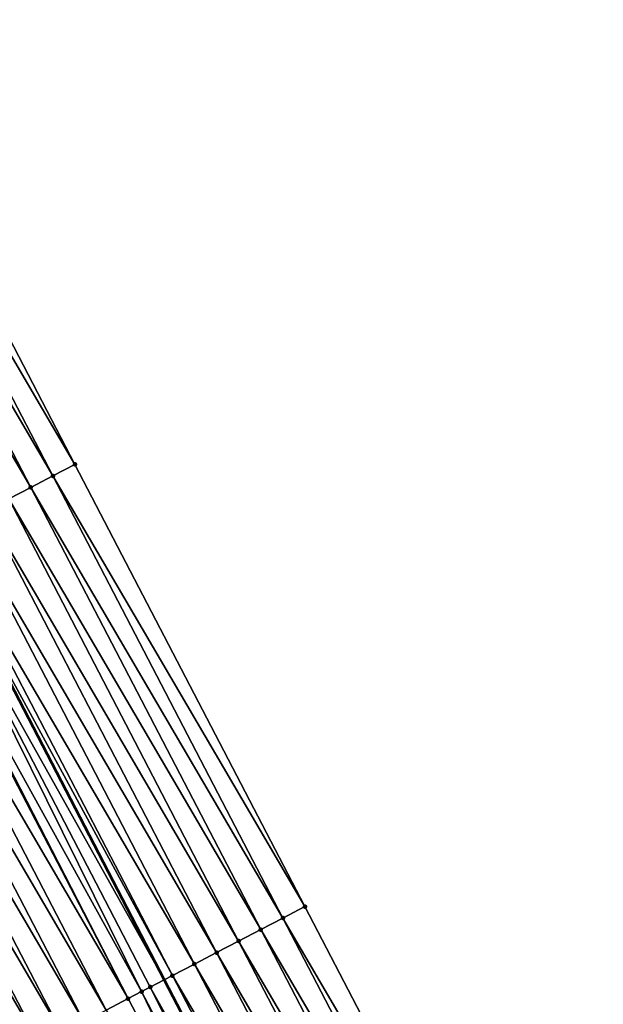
# Model space of a CAD drawing. Header units: feet. Extents: x 2007189 to 2022806, y 818621 to 837694.
# Tile 184 of 256: x 2012102 to 2012125, y 825504 to 825543. Entities that reach past the tile are written whole.
import ezdxf

# ---------------------------------------------------------------- set-up
doc = ezdxf.new("R2010")
doc.units = ezdxf.units.FT
doc.header["$MEASUREMENT"] = 0
for name, color, linetype, lineweight in [('EP_Travel Lane', 172, 'Continuous', 53), ('Road Shots', 141, 'Continuous', 100), ('Road X-Section', 40, 'Continuous', 13)]:
    doc.layers.add(name, color=color, linetype=linetype, lineweight=lineweight)
doc.layers.add('I-77-MM17-21_SB-Surface-Border', color=7, linetype='Continuous')
doc.layers.add('I-77-MM17-21_SB-Surface-TIN', color=7, linetype='Continuous')

msp = doc.modelspace()

# ---------------------------------------------------------------- linework, layer by layer
at = {"layer": 'EP_Travel Lane'}
msp.add_polyline3d([(2012042.986842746, 825628.9073166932, 325.560769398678), (2012052.026263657, 825611.4143814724, 325.6315330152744), (2012061.489919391, 825593.7951984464, 325.6962103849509), (2012070.868116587, 825575.9284977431, 325.7663217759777), (2012080.099297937, 825558.1862715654, 325.8206885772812), (2012089.330474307, 825540.4440549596, 325.8553624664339), (2012098.561653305, 825522.7018333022, 325.9004354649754), (2012107.792832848, 825504.9596105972, 325.9475555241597), (2012117.024001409, 825487.2174089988, 325.9510513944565), (2012126.255163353, 825469.4752201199, 325.9278385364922), (2012135.486323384, 825451.7330349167, 325.8973493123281), (2012144.717475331, 825433.9908652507, 325.8341106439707), (2012153.948637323, 825416.2486762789, 325.81122153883)], dxfattribs=at)
at = {"layer": 'I-77-MM17-21_SB-Surface-Border', "color": 3, "linetype": 'Continuous', "lineweight": -3}
msp.add_polyline3d([(2012047.768865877, 825631.3376010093, 325.3343355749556), (2012055.87138228, 825613.4792854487, 325.4604665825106), (2012065.335043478, 825595.8600921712, 325.5194202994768), (2012074.739121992, 825577.9427009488, 325.5998194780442), (2012084.857540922, 825560.6621304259, 325.6182000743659), (2012094.975956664, 825543.381566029, 325.624132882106), (2012104.207269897, 825525.6394291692, 325.6447355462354), (2012113.438581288, 825507.8972958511, 325.657782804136), (2012122.669889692, 825490.1551682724, 325.6592803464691), (2012131.901194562, 825472.4130474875, 325.6462677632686), (2012141.132493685, 825454.6709377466, 325.6108280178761), (2012150.363793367, 825436.9288269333, 325.5769688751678), (2012158.707998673, 825418.7251280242, 325.5907426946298), (2012167.935548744, 825400.9649492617, 325.5643436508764)], dxfattribs=at)
at = {"layer": 'I-77-MM17-21_SB-Surface-TIN', "color": 128, "linetype": 'Continuous', "lineweight": -3}
for points in [[(2012104.207269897, 825525.6394291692, 325.6447355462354), (2012094.975956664, 825543.381566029, 325.624132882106), (2012094.0888603, 825542.9199817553, 325.6635058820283)], [(2012103.320173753, 825525.177844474, 325.684985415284), (2012094.0888603, 825542.9199817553, 325.6635058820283), (2012093.201763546, 825542.4583982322, 325.7013182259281)], [(2012103.320173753, 825525.177844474, 325.684985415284), (2012104.207269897, 825525.6394291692, 325.6447355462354), (2012094.0888603, 825542.9199817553, 325.6635058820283)], [(2012102.433077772, 825524.7162594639, 325.7258895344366), (2012093.201763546, 825542.4583982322, 325.7013182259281), (2012092.314667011, 825541.9968142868, 325.7400089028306)], [(2012102.433077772, 825524.7162594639, 325.7258895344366), (2012103.320173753, 825525.177844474, 325.684985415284), (2012093.201763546, 825542.4583982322, 325.7013182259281)], [(2012101.545982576, 825524.2546729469, 325.7699268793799), (2012102.433077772, 825524.7162594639, 325.7258895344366), (2012092.314667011, 825541.9968142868, 325.7400089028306)], [(2012113.438581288, 825507.8972958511, 325.657782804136), (2012104.207269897, 825525.6394291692, 325.6447355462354), (2012103.320173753, 825525.177844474, 325.684985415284)], [(2012112.55148681, 825507.4357079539, 325.7046999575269), (2012103.320173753, 825525.177844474, 325.684985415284), (2012102.433077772, 825524.7162594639, 325.7258895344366)], [(2012112.55148681, 825507.4357079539, 325.7046999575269), (2012113.438581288, 825507.8972958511, 325.657782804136), (2012103.320173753, 825525.177844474, 325.684985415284)], [(2012111.664391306, 825506.9741220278, 325.7475182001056), (2012102.433077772, 825524.7162594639, 325.7258895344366), (2012101.545982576, 825524.2546729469, 325.7699268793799)], [(2012111.664391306, 825506.9741220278, 325.7475182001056), (2012112.55148681, 825507.4357079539, 325.7046999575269), (2012102.433077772, 825524.7162594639, 325.7258895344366)], [(2012110.777297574, 825506.5125326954, 325.7974192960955), (2012101.545982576, 825524.2546729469, 325.7699268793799), (2012100.658886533, 825523.7930880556, 325.8105844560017)], [(2012110.777297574, 825506.5125326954, 325.7974192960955), (2012111.664391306, 825506.9741220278, 325.7475182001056), (2012101.545982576, 825524.2546729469, 325.7699268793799)], [(2012109.890202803, 825506.05094536, 325.8431680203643), (2012100.658886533, 825523.7930880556, 325.8105844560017), (2012099.771789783, 825523.3315045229, 325.8484164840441)], [(2012109.890202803, 825506.05094536, 325.8431680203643), (2012110.777297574, 825506.5125326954, 325.7974192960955), (2012100.658886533, 825523.7930880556, 325.8105844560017)], [(2012109.003105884, 825505.5893621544, 325.88032968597), (2012099.771789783, 825523.3315045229, 325.8484164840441), (2012098.884695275, 825522.8699166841, 325.8952022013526)], [(2012109.003105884, 825505.5893621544, 325.88032968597), (2012109.890202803, 825506.05094536, 325.8431680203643), (2012099.771789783, 825523.3315045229, 325.8484164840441)], [(2012108.116014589, 825505.1277681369, 325.9399726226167), (2012098.884695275, 825522.8699166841, 325.8952022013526), (2012098.561653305, 825522.7018333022, 325.9004354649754)], [(2012108.116014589, 825505.1277681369, 325.9399726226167), (2012109.003105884, 825505.5893621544, 325.88032968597), (2012098.884695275, 825522.8699166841, 325.8952022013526)], [(2012106.88212067, 825504.4857518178, 325.9658166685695), (2012097.997592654, 825522.408344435, 325.9095732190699), (2012097.194632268, 825521.9905534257, 325.921230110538)], [(2012097.997592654, 825522.408344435, 325.9095732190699), (2012107.792832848, 825504.9596105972, 325.9475555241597), (2012098.561653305, 825522.7018333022, 325.9004354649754)], [(2012107.228913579, 825504.6661927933, 325.9607869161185), (2012107.792832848, 825504.9596105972, 325.9475555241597), (2012097.997592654, 825522.408344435, 325.9095732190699)], [(2012106.88212067, 825504.4857518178, 325.9658166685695), (2012107.228913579, 825504.6661927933, 325.9607869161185), (2012097.997592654, 825522.408344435, 325.9095732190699)], [(2012108.116014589, 825505.1277681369, 325.9399726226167), (2012098.561653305, 825522.7018333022, 325.9004354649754), (2012107.792832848, 825504.9596105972, 325.9475555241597)], [(2012106.341809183, 825504.2046239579, 325.968069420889), (2012097.110489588, 825521.9467730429, 325.9221619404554), (2012096.22338505, 825521.4852044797, 325.9288687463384)], [(2012106.341809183, 825504.2046239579, 325.968069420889), (2012097.194632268, 825521.9905534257, 325.921230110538), (2012097.110489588, 825521.9467730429, 325.9221619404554)], [(2012106.341809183, 825504.2046239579, 325.968069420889), (2012106.88212067, 825504.4857518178, 325.9658166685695), (2012097.194632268, 825521.9905534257, 325.921230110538)], [(2012105.454703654, 825503.7430572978, 325.9708287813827), (2012096.22338505, 825521.4852044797, 325.9288687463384), (2012095.336280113, 825521.0236366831, 325.9339818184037)], [(2012105.454703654, 825503.7430572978, 325.9708287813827), (2012106.341809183, 825504.2046239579, 325.968069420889), (2012096.22338505, 825521.4852044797, 325.9288687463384)], [(2012104.567598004, 825503.2814908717, 325.9731016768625), (2012095.336280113, 825521.0236366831, 325.9339818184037), (2012094.449175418, 825520.5620684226, 325.9400592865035)], [(2012104.567598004, 825503.2814908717, 325.9731016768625), (2012105.454703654, 825503.7430572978, 325.9708287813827), (2012095.336280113, 825521.0236366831, 325.9339818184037)], [(2012103.680493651, 825502.8199219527, 325.9805581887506), (2012094.449175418, 825520.5620684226, 325.9400592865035), (2012093.562070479, 825520.1005006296, 325.94516449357)], [(2012103.680493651, 825502.8199219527, 325.9805581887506), (2012104.567598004, 825503.2814908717, 325.9731016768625), (2012094.449175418, 825520.5620684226, 325.9400592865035)], [(2012102.793388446, 825502.3583546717, 325.9846083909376), (2012093.562070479, 825520.1005006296, 325.94516449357), (2012092.674965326, 825519.638933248, 325.9494145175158)], [(2012102.793388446, 825502.3583546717, 325.9846083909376), (2012103.680493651, 825502.8199219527, 325.9805581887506), (2012093.562070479, 825520.1005006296, 325.94516449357)], [(2012101.906283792, 825501.8967863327, 325.9908587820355), (2012102.793388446, 825502.3583546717, 325.9846083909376), (2012092.674965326, 825519.638933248, 325.9494145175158)], [(2012122.669889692, 825490.1551682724, 325.6592803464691), (2012113.438581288, 825507.8972958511, 325.657782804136), (2012112.55148681, 825507.4357079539, 325.7046999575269)], [(2012121.782795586, 825489.6935796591, 325.7076763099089), (2012112.55148681, 825507.4357079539, 325.7046999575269), (2012111.664391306, 825506.9741220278, 325.7475182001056)], [(2012121.782795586, 825489.6935796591, 325.7076763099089), (2012122.669889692, 825490.1551682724, 325.6592803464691), (2012112.55148681, 825507.4357079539, 325.7046999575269)], [(2012120.895700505, 825489.2319929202, 325.7521754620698), (2012111.664391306, 825506.9741220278, 325.7475182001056), (2012110.777297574, 825506.5125326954, 325.7974192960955)], [(2012120.895700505, 825489.2319929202, 325.7521754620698), (2012121.782795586, 825489.6935796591, 325.7076763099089), (2012111.664391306, 825506.9741220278, 325.7475182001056)], [(2012120.008606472, 825488.7704041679, 325.8008607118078), (2012110.777297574, 825506.5125326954, 325.7974192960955), (2012109.890202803, 825506.05094536, 325.8431680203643)], [(2012120.008606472, 825488.7704041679, 325.8008607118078), (2012120.895700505, 825489.2319929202, 325.7521754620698), (2012110.777297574, 825506.5125326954, 325.7974192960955)], [(2012119.121512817, 825488.3088146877, 325.8510595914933), (2012109.890202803, 825506.05094536, 325.8431680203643), (2012109.003105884, 825505.5893621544, 325.88032968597)], [(2012119.121512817, 825488.3088146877, 325.8510595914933), (2012120.008606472, 825488.7704041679, 325.8008607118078), (2012109.890202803, 825506.05094536, 325.8431680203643)], [(2012118.234416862, 825487.8472296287, 325.8920653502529), (2012109.003105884, 825505.5893621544, 325.88032968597), (2012108.116014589, 825505.1277681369, 325.9399726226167)], [(2012118.234416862, 825487.8472296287, 325.8920653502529), (2012119.121512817, 825488.3088146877, 325.8510595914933), (2012109.003105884, 825505.5893621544, 325.88032968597)], [(2012107.228913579, 825504.6661927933, 325.9607869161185), (2012117.024001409, 825487.2174089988, 325.9510513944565), (2012107.792832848, 825504.9596105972, 325.9475555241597)], [(2012117.347323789, 825487.3856390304, 325.9445886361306), (2012108.116014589, 825505.1277681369, 325.9399726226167), (2012107.792832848, 825504.9596105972, 325.9475555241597)], [(2012117.347323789, 825487.3856390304, 325.9445886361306), (2012107.792832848, 825504.9596105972, 325.9475555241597), (2012117.024001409, 825487.2174089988, 325.9510513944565)], [(2012117.347323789, 825487.3856390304, 325.9445886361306), (2012118.234416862, 825487.8472296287, 325.8920653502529), (2012108.116014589, 825505.1277681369, 325.9399726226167)], [(2012116.191274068, 825486.7841287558, 325.9649229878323), (2012107.228913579, 825504.6661927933, 325.9607869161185), (2012106.88212067, 825504.4857518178, 325.9658166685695)], [(2012116.460222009, 825486.924065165, 325.9623205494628), (2012117.024001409, 825487.2174089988, 325.9510513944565), (2012107.228913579, 825504.6661927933, 325.9607869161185)], [(2012116.191274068, 825486.7841287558, 325.9649229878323), (2012116.460222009, 825486.924065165, 325.9623205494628), (2012107.228913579, 825504.6661927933, 325.9607869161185)], [(2012115.573116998, 825486.4624975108, 325.9671368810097), (2012106.341809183, 825504.2046239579, 325.968069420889), (2012105.454703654, 825503.7430572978, 325.9708287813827)], [(2012115.573116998, 825486.4624975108, 325.9671368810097), (2012106.88212067, 825504.4857518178, 325.9658166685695), (2012106.341809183, 825504.2046239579, 325.968069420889)], [(2012115.573116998, 825486.4624975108, 325.9671368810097), (2012116.191274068, 825486.7841287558, 325.9649229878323), (2012106.88212067, 825504.4857518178, 325.9658166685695)]]:
    msp.add_3dface(points, dxfattribs=at)
at = {"layer": 'Road Shots', "lineweight": 100}
for p in [(2012104.207269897, 825525.6394291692, 325.6447355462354), (2012103.320173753, 825525.177844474, 325.684985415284), (2012102.433077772, 825524.7162594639, 325.7258895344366), (2012113.438581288, 825507.8972958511, 325.657782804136), (2012112.55148681, 825507.4357079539, 325.7046999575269), (2012111.664391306, 825506.9741220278, 325.7475182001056), (2012110.777297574, 825506.5125326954, 325.7974192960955), (2012109.890202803, 825506.05094536, 325.8431680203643), (2012109.003105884, 825505.5893621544, 325.88032968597), (2012108.116014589, 825505.1277681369, 325.9399726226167), (2012107.228913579, 825504.6661927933, 325.9607869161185), (2012106.341809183, 825504.2046239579, 325.968069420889), (2012106.88212067, 825504.4857518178, 325.9658166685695)]:
    msp.add_point(p, dxfattribs=at)
at = {"layer": 'Road X-Section', "extrusion": (-0.4615652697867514, 0.887106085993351, 0.0005421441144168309), "elevation": -196388.4258400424, "flags": 128}
msp.add_lwpolyline([(-2165984.170714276, 432.1156282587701), (-2165983.170714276, 432.1558781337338), (-2165982.170714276, 432.1967822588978), (-2165981.170714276, 432.2408196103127), (-2165980.170714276, 432.2814771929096), (-2165979.170714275, 432.3193092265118), (-2165978.170714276, 432.3660949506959), (-2165977.170714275, 432.3804659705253), (-2165976.265565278, 432.3921228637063), (-2165976.170714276, 432.3930546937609), (-2165975.170714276, 432.3997615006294), (-2165974.170714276, 432.4048745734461), (-2165973.170714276, 432.410952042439), (-2165972.170714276, 432.4160572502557), (-2165971.170714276, 432.4203072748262), (-2165970.170714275, 432.4262758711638), (-2165969.170714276, 432.4346140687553), (-2165968.170714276, 432.4427053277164), (-2165967.170714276, 432.450030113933), (-2165966.170714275, 432.4566164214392), (-2165965.170714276, 432.4611810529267), (-2165964.170714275, 432.4630596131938), (-2165963.170714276, 432.4657245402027), (-2165962.170714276, 432.4716863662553), (-2165961.170714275, 432.4799596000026), (-2165960.170714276, 432.4913606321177), (-2165959.170714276, 432.497929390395), (-2165958.170714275, 432.5040555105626), (-2165957.170714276, 432.5153626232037), (-2165956.170714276, 432.5283143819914), (-2165955.170714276, 432.5370587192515), (-2165954.170714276, 432.5424147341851), (-2165953.170714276, 432.5490198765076), (-2165952.574517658, 432.5508951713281), (-2165952.170714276, 432.5500706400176), (-2165951.170714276, 432.5472683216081), (-2165950.170714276, 432.5504175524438), (-2165949.170714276, 432.5562183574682), (-2165948.170714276, 432.564191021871), (-2165947.170714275, 432.5759046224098), (-2165946.170714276, 432.587074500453), (-2165945.170714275, 432.5945735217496), (-2165944.170714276, 432.6014686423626), (-2165943.170714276, 432.6095409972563), (-2165942.38794623, 432.6131872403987), (-2165942.170714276, 432.6125711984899), (-2165941.170714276, 432.6029661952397), (-2165940.170714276, 432.5886527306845), (-2165939.170714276, 432.5748433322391), (-2165938.714231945, 432.5703466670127)], dxfattribs=at)
at = {"layer": 'Road X-Section', "extrusion": (-0.4615652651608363, 0.8871060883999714, 0.0005421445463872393), "elevation": -196408.4145454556, "flags": 128}
msp.add_lwpolyline([(-2165984.171738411, 432.1395971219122), (-2165983.171738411, 432.1865142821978), (-2165982.171738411, 432.229332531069), (-2165981.171738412, 432.2792336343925), (-2165980.171738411, 432.3249823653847), (-2165979.171738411, 432.3621440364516), (-2165978.171738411, 432.4217869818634), (-2165977.171738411, 432.442601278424), (-2165976.780810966, 432.4476310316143), (-2165976.171738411, 432.4498837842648), (-2165975.171738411, 432.452643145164), (-2165974.171738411, 432.4549160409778), (-2165973.171738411, 432.4623725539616), (-2165972.171738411, 432.466422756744), (-2165971.171738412, 432.4726731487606), (-2165970.171738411, 432.4756808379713), (-2165969.171738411, 432.4784915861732), (-2165968.171738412, 432.4838781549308), (-2165967.171738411, 432.4917855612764), (-2165966.171738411, 432.497238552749), (-2165965.171738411, 432.4989276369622), (-2165964.171738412, 432.4964587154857), (-2165963.171738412, 432.4968383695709), (-2165962.171738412, 432.5009525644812), (-2165961.171738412, 432.5067271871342), (-2165960.171738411, 432.5147464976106), (-2165959.171738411, 432.5193703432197), (-2165958.171738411, 432.5228641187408), (-2165957.171738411, 432.5299675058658), (-2165956.171738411, 432.5364217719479), (-2165955.171738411, 432.542231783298), (-2165954.395572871, 432.5427893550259), (-2165954.171738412, 432.5421622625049), (-2165953.171738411, 432.5373906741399), (-2165952.171738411, 432.5332270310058), (-2165951.171738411, 432.5323062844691), (-2165950.171738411, 432.5323750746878), (-2165949.171738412, 432.5339877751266), (-2165948.171738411, 432.5392693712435), (-2165947.171738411, 432.5475261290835), (-2165946.171738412, 432.5521718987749), (-2165945.171738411, 432.554887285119), (-2165944.171738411, 432.5560112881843), (-2165943.251001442, 432.5565418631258), (-2165943.171738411, 432.556461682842), (-2165942.171738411, 432.5514268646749), (-2165941.171738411, 432.5419806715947), (-2165940.171738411, 432.5319622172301), (-2165939.171738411, 432.5234238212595), (-2165938.171738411, 432.5173752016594), (-2165938.161763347, 432.5173268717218)], dxfattribs=at)

doc.saveas('drawing.dxf')
